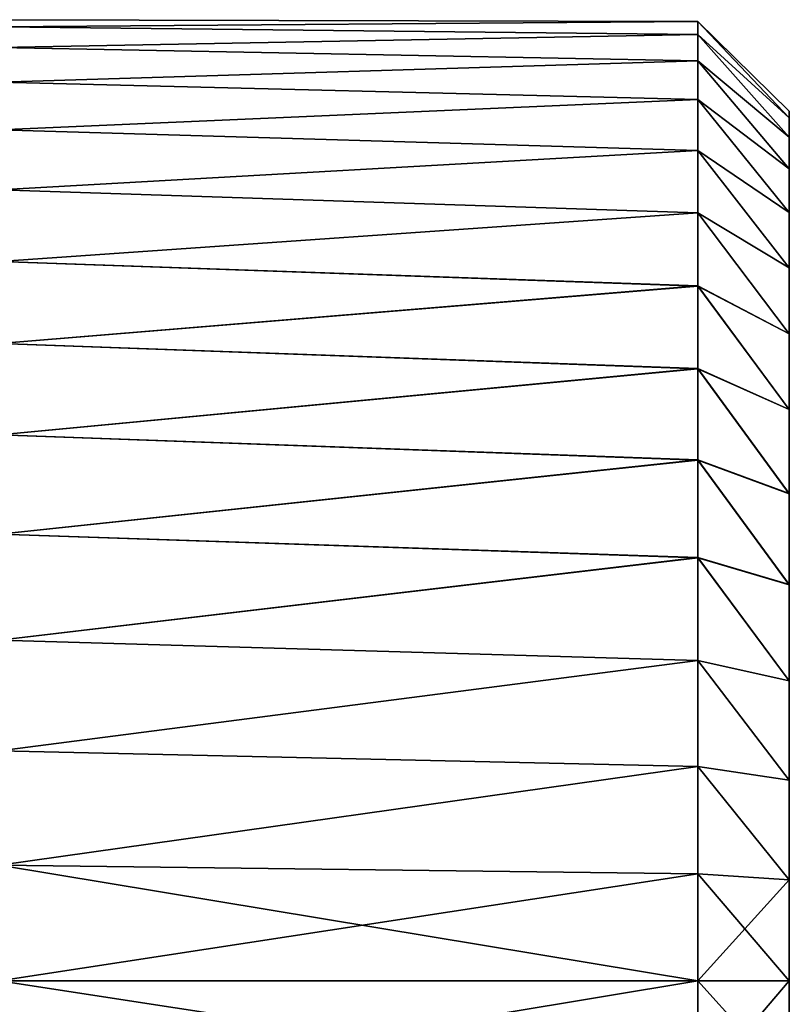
# Model space of a CAD drawing. Header units: metres. Extents: x 0 to 357, y -30 to 30.
# Tile 9 of 9: x 349 to 357, y 0 to 10. Entities that reach past the tile are written whole.
import ezdxf

# ---------------------------------------------------------------- set-up
doc = ezdxf.new("R2010")
doc.units = ezdxf.units.M
doc.layers.add('solid_122525', color=7, linetype='CONTINUOUS')

msp = doc.modelspace()

# ---------------------------------------------------------------- linework, layer by layer
at = {"layer": 'solid_122525'}
for points in [[(356, 10.482012, 0.61435), (348.366028, 10.5), (348.366028, 10.423443, 1.265635)], [(356, 10.48185, -0.617118), (348.366028, 10.423443, -1.265635), (348.366028, 10.5)], [(356, 10.482012, 0.61435), (356, 10.48185, -0.617118), (348.366028, 10.5)], [(356, 10.338091, 1.83681), (356, 10.482012, 0.61435), (348.366028, 10.423443, 1.265635)], [(356, 10.48185, -0.617118), (356, 10.337606, -1.839535), (348.366028, 10.423443, -1.265635)], [(356, 10.482012, 0.61435), (357, 9.429543, 1.154832), (357, 9.499133, -0.000837)], [(356, 10.338091, 1.83681), (357, 9.429543, 1.154832), (356, 10.482012, 0.61435)], [(356, 10.482012, 0.61435), (357, 9.499133, -0.000837), (356, 10.48185, -0.617118)], [(356, 10.48185, -0.617118), (357, 9.499133, -0.000837), (357, 9.429341, -1.156503)], [(356, 10.48185, -0.617118), (357, 9.429341, -1.156503), (356, 10.337606, -1.839535)], [(356, 10.338091, 1.83681), (348.366028, 10.423443, 1.265635), (348.366028, 10.194889, 2.512815)], [(356, 10.337606, -1.839535), (348.366028, 10.194889, -2.512815), (348.366028, 10.423443, -1.265635)], [(356, 10.052279, 3.033429), (356, 10.338091, 1.83681), (348.366028, 10.194889, 2.512815)], [(356, 10.337606, -1.839535), (356, 10.051481, -3.036069), (348.366028, 10.194889, -2.512815)], [(356, 10.338091, 1.83681), (357, 9.218527, 2.292341), (357, 9.429543, 1.154832)], [(356, 10.052279, 3.033429), (357, 9.218527, 2.292341), (356, 10.338091, 1.83681)], [(356, 10.337606, -1.839535), (357, 9.429341, -1.156503), (357, 9.218117, -2.294008)], [(356, 10.337606, -1.839535), (357, 9.218117, -2.294008), (356, 10.051481, -3.036069)], [(356, 10.052279, 3.033429), (348.366028, 10.194889, 2.512815), (348.366028, 9.817671, 3.723351)], [(356, 10.051481, -3.036069), (348.366028, 9.817671, -3.723351), (348.366028, 10.194889, -2.512815)], [(356, 9.628399, 4.188548), (356, 10.052279, 3.033429), (348.366028, 9.817671, 3.723351)], [(356, 10.051481, -3.036069), (356, 9.627295, -4.191086), (348.366028, 9.817671, -3.723351)], [(356, 10.052279, 3.033429), (357, 8.872229, 3.396079), (357, 9.218527, 2.292341)], [(356, 9.628399, 4.188548), (357, 8.872229, 3.396079), (356, 10.052279, 3.033429)], [(356, 10.051481, -3.036069), (357, 9.218117, -2.294008), (357, 8.871601, -3.397731)], [(356, 10.051481, -3.036069), (357, 8.871601, -3.397731), (356, 9.627295, -4.191086)], [(356, 9.628399, 4.188548), (348.366028, 9.817671, 3.723351), (348.366028, 9.297288, 4.879593)], [(356, 9.627295, -4.191086), (348.366028, 9.297288, -4.879593), (348.366028, 9.817671, -3.723351)], [(356, 9.072281, 5.286182), (356, 9.628399, 4.188548), (348.366028, 9.297288, 4.879593)], [(356, 9.627295, -4.191086), (356, 9.07087, -5.288602), (348.366028, 9.297288, -4.879593)], [(356, 9.628399, 4.188548), (357, 8.39308, 4.449012), (357, 8.872229, 3.396079)], [(356, 9.072281, 5.286182), (357, 8.39308, 4.449012), (356, 9.628399, 4.188548)], [(356, 9.627295, -4.191086), (357, 8.871601, -3.397731), (357, 8.39222, -4.450634)], [(356, 9.627295, -4.191086), (357, 8.39222, -4.450634), (356, 9.07087, -5.288602)], [(357, 9.429341, -1.156503), (357, 9.499133, -0.000837), (357, 9.429543, 1.154832)], [(357, 9.429341, -1.156503), (357, 9.429543, 1.154832), (357, 9.218527, 2.292341)], [(357, 9.218117, -2.294008), (357, 9.429341, -1.156503), (357, 9.218527, 2.292341)], [(356, 9.072281, 5.286182), (348.366028, 9.297288, 4.879593), (348.366028, 8.641331, 5.96468)], [(356, 9.07087, -5.288602), (348.366028, 8.641331, -5.96468), (348.366028, 9.297288, -4.879593)], [(357, 9.218117, -2.294008), (357, 9.218527, 2.292341), (357, 8.872229, 3.396079)], [(357, 8.871601, -3.397731), (357, 9.218117, -2.294008), (357, 8.872229, 3.396079)], [(356, 8.390574, 6.312549), (356, 9.072281, 5.286182), (348.366028, 8.641331, 5.96468)], [(356, 9.07087, -5.288602), (356, 8.388868, -6.314815), (348.366028, 8.641331, -5.96468)], [(356, 9.072281, 5.286182), (357, 7.790167, 5.437241), (357, 8.39308, 4.449012)], [(356, 8.390574, 6.312549), (357, 7.790167, 5.437241), (356, 9.072281, 5.286182)], [(356, 9.07087, -5.288602), (357, 8.39222, -4.450634), (357, 7.789073, -5.438806)], [(356, 9.07087, -5.288602), (357, 7.789073, -5.438806), (356, 8.388868, -6.314815)], [(357, 8.871601, -3.397731), (357, 8.872229, 3.396079), (357, 8.39308, 4.449012)], [(357, 8.39222, -4.450634), (357, 8.871601, -3.397731), (357, 8.39308, 4.449012)], [(356, 8.390574, 6.312549), (348.366028, 8.641331, 5.96468), (348.366028, 7.859363, 6.962788)], [(356, 8.388868, -6.314815), (348.366028, 7.859363, -6.962788), (348.366028, 8.641331, -5.96468)], [(356, 7.591557, 7.253845), (356, 8.390574, 6.312549), (348.366028, 7.859363, 6.962788)], [(356, 8.390574, 6.312549), (357, 7.068396, 6.34567), (357, 7.790167, 5.437241)], [(356, 7.591557, 7.253845), (357, 7.068396, 6.34567), (356, 8.390574, 6.312549)], [(357, 8.39222, -4.450634), (357, 8.39308, 4.449012), (357, 7.790167, 5.437241)], [(357, 7.789073, -5.438806), (357, 8.39222, -4.450634), (357, 7.790167, 5.437241)], [(356, 8.388868, -6.314815), (356, 7.589564, -7.255929), (348.366028, 7.859363, -6.962788)], [(356, 8.388868, -6.314815), (357, 7.789073, -5.438806), (357, 7.06706, -6.347149)], [(356, 8.388868, -6.314815), (357, 7.06706, -6.347149), (356, 7.589564, -7.255929)], [(356, 7.591557, 7.253845), (348.366028, 7.859363, 6.962788), (348.366028, 6.962788, 7.859363)], [(356, 7.589564, -7.255929), (348.366028, 6.962788, -7.859363), (348.366028, 7.859363, -6.962788)], [(357, 7.789073, -5.438806), (357, 7.790167, 5.437241), (357, 7.068396, 6.34567)], [(357, 7.06706, -6.347149), (357, 7.789073, -5.438806), (357, 7.068396, 6.34567)], [(355.999969, 6.68824, 8.094285), (356, 7.591557, 7.253845), (348.366028, 6.962788, 7.859363)], [(356, 7.589564, -7.255929), (355.999969, 6.686044, -8.096099), (348.366028, 6.962788, -7.859363)], [(355.999969, 6.68824, 8.094285), (357, 6.242739, 7.160849), (356, 7.591557, 7.253845)], [(356, 7.589564, -7.255929), (357, 6.241214, -7.162188), (355.999969, 6.686044, -8.096099)], [(356, 7.591557, 7.253845), (357, 6.242739, 7.160849), (357, 7.068396, 6.34567)], [(356, 7.589564, -7.255929), (357, 7.06706, -6.347149), (357, 6.241214, -7.162188)], [(357, 7.06706, -6.347149), (357, 7.068396, 6.34567), (357, 6.242739, 7.160849)], [(357, 6.241214, -7.162188), (357, 7.06706, -6.347149), (357, 6.242739, 7.160849)], [(355.999969, 6.68824, 8.094285), (348.366028, 6.962788, 7.859363), (348.366028, 5.96468, 8.641331)], [(355.999969, 6.686044, -8.096099), (348.366028, 5.96468, -8.641331), (348.366028, 6.962788, -7.859363)], [(356, 5.692721, 8.822864), (355.999969, 6.68824, 8.094285), (348.366028, 5.96468, 8.641331)], [(355.999969, 6.686044, -8.096099), (356, 5.690444, -8.824332), (348.366028, 5.96468, -8.641331)], [(355.999969, 6.68824, 8.094285), (357, 5.322958, 7.866973), (357, 6.242739, 7.160849)], [(356, 5.692721, 8.822864), (357, 5.322958, 7.866973), (355.999969, 6.68824, 8.094285)], [(355.999969, 6.686044, -8.096099), (357, 6.241214, -7.162188), (357, 5.321339, -7.868073)], [(355.999969, 6.686044, -8.096099), (357, 5.321339, -7.868073), (356, 5.690444, -8.824332)], [(357, 6.241214, -7.162188), (357, 6.242739, 7.160849), (357, 5.322958, 7.866973)], [(357, 5.321339, -7.868073), (357, 6.241214, -7.162188), (357, 5.322958, 7.866973)], [(356, 5.692721, 8.822864), (348.366028, 5.96468, 8.641331), (348.366028, 4.879593, 9.297288)], [(356, 5.690444, -8.824332), (348.366028, 4.879593, -9.297288), (348.366028, 5.96468, -8.641331)], [(355.999939, 4.624808, 9.42662), (356, 5.692721, 8.822864), (348.366028, 4.879593, 9.297288)], [(356, 5.690444, -8.824332), (355.999969, 4.622624, -9.427691), (348.366028, 4.879593, -9.297288)], [(355.999939, 4.624808, 9.42662), (357, 4.329595, 8.456006), (356, 5.692721, 8.822864)], [(356, 5.690444, -8.824332), (357, 4.328021, -8.456822), (355.999969, 4.622624, -9.427691)], [(356, 5.692721, 8.822864), (357, 4.329595, 8.456006), (357, 5.322958, 7.866973)], [(356, 5.690444, -8.824332), (357, 5.321339, -7.868073), (357, 4.328021, -8.456822)], [(357, 5.321339, -7.868073), (357, 5.322958, 7.866973), (357, 4.329595, 8.456006)], [(357, 4.328021, -8.456822), (357, 5.321339, -7.868073), (357, 4.329595, 8.456006)], [(355.999939, 4.624808, 9.42662), (348.366028, 4.879593, 9.297288), (348.366028, 3.723351, 9.817671)], [(355.999969, 4.622624, -9.427691), (348.366028, 3.723351, -9.817671), (348.366028, 4.879593, -9.297288)], [(355.999695, 3.501686, 9.898899), (355.999939, 4.624808, 9.42662), (348.366028, 3.723351, 9.817671)], [(355.999695, 3.501686, 9.898899), (357, 3.279073, 8.914326), (355.999939, 4.624808, 9.42662)], [(355.999939, 4.624808, 9.42662), (357, 3.279073, 8.914326), (357, 4.329595, 8.456006)], [(355.999969, 4.622624, -9.427691), (355.999725, 3.49982, -9.899558), (348.366028, 3.723351, -9.817671)], [(355.999969, 4.622624, -9.427691), (357, 3.27778, -8.914837), (355.999725, 3.49982, -9.899558)], [(355.999969, 4.622624, -9.427691), (357, 4.328021, -8.456822), (357, 3.27778, -8.914837)], [(357, 4.328021, -8.456822), (357, 4.329595, 8.456006), (357, 3.279073, 8.914326)], [(357, 3.27778, -8.914837), (357, 4.328021, -8.456822), (357, 3.279073, 8.914326)], [(355.999695, 3.501686, 9.898899), (348.366028, 3.723351, 9.817671), (348.366028, 2.512815, 10.194889)], [(355.999725, 3.49982, -9.899558), (348.366028, 2.512815, -10.194889), (348.366028, 3.723351, -9.817671)], [(355.999573, 2.344017, 10.235018), (355.999695, 3.501686, 9.898899), (348.366028, 2.512815, 10.194889)], [(355.999725, 3.49982, -9.899558), (355.999603, 2.342644, -10.235332), (348.366028, 2.512815, -10.194889)], [(355.999573, 2.344017, 10.235018), (357, 2.193506, 9.242889), (355.999695, 3.501686, 9.898899)], [(355.999725, 3.49982, -9.899558), (357, 2.192611, -9.243131), (355.999603, 2.342644, -10.235332)], [(355.999695, 3.501686, 9.898899), (357, 2.193506, 9.242889), (357, 3.279073, 8.914326)], [(355.999725, 3.49982, -9.899558), (357, 3.27778, -8.914837), (357, 2.192611, -9.243131)], [(357, 3.27778, -8.914837), (357, 3.279073, 8.914326), (357, 2.193506, 9.242889)], [(357, 2.192611, -9.243131), (357, 3.27778, -8.914837), (357, 2.193506, 9.242889)], [(355.999573, 2.344017, 10.235018), (348.366028, 2.512815, 10.194889), (348.366028, 1.265635, 10.423443)], [(355.999603, 2.342644, -10.235332), (348.366028, 1.265635, -10.423443), (348.366028, 2.512815, -10.194889)], [(355.999695, 1.171973, 10.434389), (355.999573, 2.344017, 10.235018), (348.366028, 1.265635, 10.423443)], [(355.999603, 2.342644, -10.235332), (355.999695, 1.171224, -10.434473), (348.366028, 1.265635, -10.423443)], [(355.999573, 2.344017, 10.235018), (357, 1.10393, 9.437667), (357, 2.193506, 9.242889)], [(355.999695, 1.171973, 10.434389), (357, 1.10393, 9.437667), (355.999573, 2.344017, 10.235018)], [(355.999603, 2.342644, -10.235332), (357, 2.192611, -9.243131), (357, 1.103456, -9.437745)], [(355.999603, 2.342644, -10.235332), (357, 1.103456, -9.437745), (355.999695, 1.171224, -10.434473)], [(357, 2.192611, -9.243131), (357, 2.193506, 9.242889), (357, 1.10393, 9.437667)], [(357, 1.103456, -9.437745), (357, 2.192611, -9.243131), (357, 1.10393, 9.437667)], [(355.999695, 1.171973, 10.434389), (348.366028, 1.265635, 10.423443), (348.366028, 0, 10.5)], [(356, 0, -10.5), (348.366028, 0, -10.5), (348.366028, 1.265635, -10.423443)], [(355.999695, 1.171224, -10.434473), (356, 0, -10.5), (348.366028, 1.265635, -10.423443)], [(355.999695, 1.171973, 10.434389), (348.366028, 0, 10.5), (356, 0, 10.5)], [(355.999695, 1.171973, 10.434389), (356, 0, 10.5), (357, 1.10393, 9.437667)], [(355.999695, 1.171224, -10.434473), (357, 1.103456, -9.437745), (357, 0, -9.5)], [(355.999695, 1.171224, -10.434473), (357, 0, -9.5), (356, 0, -10.5)], [(356, 0, 10.5), (357, 0, 9.5), (357, 1.10393, 9.437667)], [(357, 1.103456, -9.437745), (357, 1.10393, 9.437667), (357, 0, 9.5)], [(357, 0, -9.5), (357, 1.103456, -9.437745), (357, 0, 9.5)], [(348.366028, -1.265635, 10.423443), (356, 0, 10.5), (348.366028, 0, 10.5)], [(355.999695, -1.171224, 10.434473), (356, 0, 10.5), (348.366028, -1.265635, 10.423443)], [(355.999695, -1.171973, -10.434389), (348.366028, 0, -10.5), (356, 0, -10.5)], [(355.999695, -1.171973, -10.434389), (348.366028, -1.265635, -10.423443), (348.366028, 0, -10.5)], [(355.999695, -1.171224, 10.434473), (357, -1.103456, 9.437745), (357, 0, 9.5)], [(355.999695, -1.171224, 10.434473), (357, 0, 9.5), (356, 0, 10.5)], [(355.999695, -1.171973, -10.434389), (356, 0, -10.5), (357, -1.10393, -9.437667)], [(356, 0, -10.5), (357, 0, -9.5), (357, -1.10393, -9.437667)], [(357, -1.103456, 9.437745), (357, 0, -9.5), (357, 0, 9.5)], [(357, -1.103456, 9.437745), (357, -1.10393, -9.437667), (357, 0, -9.5)]]:
    msp.add_3dface(points, dxfattribs=at)

doc.saveas('drawing.dxf')
